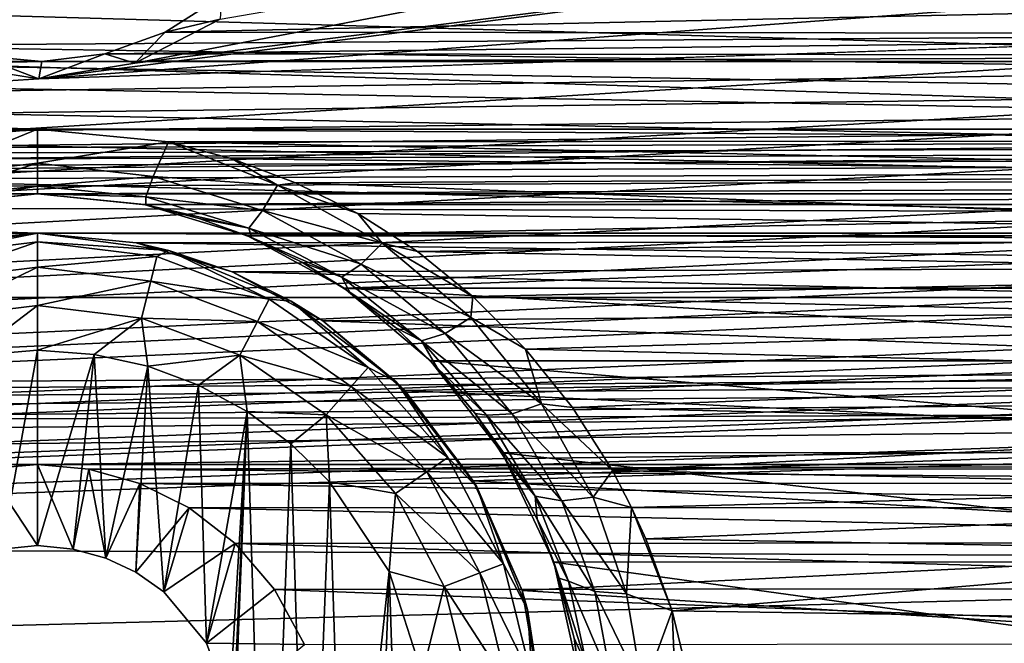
# Model space of a CAD drawing. Header units: metres. Extents: x -95 to 103, y -12 to 12.
# Tile 196 of 256: x -49.25 to -46.72, y -6.89 to -5.29. Entities that reach past the tile are written whole.
import ezdxf

# ---------------------------------------------------------------- set-up
doc = ezdxf.new("R2010")
doc.units = ezdxf.units.M
doc.layers.add('solid_P74500', color=7, linetype='CONTINUOUS')
doc.layers.add('solid_P74500_01', color=7, linetype='CONTINUOUS')

msp = doc.modelspace()

# ---------------------------------------------------------------- linework, layer by layer
at = {"layer": 'solid_P74500'}
for points in [[(92.5, -4.414677, 11.694401), (-94.018356, -3.847966, 11.892988), (-94.018356, -5.654152, 11.148119)], [(-49.199997, -5.573798, -11.188511), (-54.199997, -5.573798, -11.188511), (-94.018356, -3.995162, -11.844352)], [(-44.199997, -5.573798, -11.188511), (-49.199997, -5.573798, -11.188511), (-94.018356, -3.995162, -11.844352)], [(-39.199997, -5.573798, -11.188511), (-44.199997, -5.573798, -11.188511), (-94.018356, -3.995162, -11.844352)], [(-34.199997, -5.573798, -11.188511), (-39.199997, -5.573798, -11.188511), (-94.018356, -3.995162, -11.844352)], [(-29.199997, -5.573798, -11.188511), (-34.199997, -5.573798, -11.188511), (-94.018356, -3.995162, -11.844352)], [(-24.199997, -5.573798, -11.188511), (-29.199997, -5.573798, -11.188511), (-94.018356, -3.995162, -11.844352)], [(-19.199997, -5.573798, -11.188511), (-24.199997, -5.573798, -11.188511), (-94.018356, -3.995162, -11.844352)], [(-84.199997, -4.180326, -11.780274), (-19.199997, -5.573798, -11.188511), (-94.018356, -3.995162, -11.844352)], [(-84.199997, -4.180326, -11.780274), (92.5, -5.589249, -11.180498), (-19.199997, -5.573798, -11.188511)], [(-74.199997, -4.180326, -11.780274), (92.5, -5.589249, -11.180498), (-79.199997, -4.180326, -11.780274)], [(-69.199997, -4.180326, -11.780274), (92.5, -5.589249, -11.180498), (-74.199997, -4.180326, -11.780274)], [(-64.199997, -4.180326, -11.780274), (92.5, -5.589249, -11.180498), (-69.199997, -4.180326, -11.780274)], [(-59.200001, -4.180326, -11.780274), (92.5, -5.589249, -11.180498), (-64.199997, -4.180326, -11.780274)], [(-54.200001, -4.180326, -11.780274), (92.5, -5.589249, -11.180498), (-59.200001, -4.180326, -11.780274)], [(-49.200001, -4.180326, -11.780274), (92.5, -5.589249, -11.180498), (-54.200001, -4.180326, -11.780274)], [(-44.200001, -4.180326, -11.780274), (92.5, -5.589249, -11.180498), (-49.200001, -4.180326, -11.780274)], [(92.5, -6.166949, 10.871941), (92.5, -4.414677, 11.694401), (-94.018356, -5.654152, 11.148119)], [(-48.950832, -5.404594, -1.8), (-44.994942, -4.65, -1.8), (-44.954502, -4.899806, -1.8)], [(-48.950832, -5.404594, -1.8), (-48.731747, -5.292052, -1.8), (-44.994942, -4.65, -1.8)], [(-49.200001, -5.84, -7.994023), (-54.200001, -5.84, -7.994023), (-87, -4.775385, -8.672122)], [(-44.200001, -5.84, -7.994023), (-49.200001, -5.84, -7.994023), (-87, -4.775385, -8.672122)], [(-39.200001, -5.84, -7.994023), (-44.200001, -5.84, -7.994023), (-87, -4.775385, -8.672122)], [(-34.200001, -5.84, -7.994023), (-39.200001, -5.84, -7.994023), (-87, -4.775385, -8.672122)], [(-29.200001, -5.84, -7.994023), (-34.200001, -5.84, -7.994023), (-87, -4.775385, -8.672122)], [(-24.200001, -5.84, -7.994023), (-29.200001, -5.84, -7.994023), (-87, -4.775385, -8.672122)], [(-19.200001, -5.84, -7.994023), (-24.200001, -5.84, -7.994023), (-87, -4.775385, -8.672122)], [(-13, -4.775385, -8.672122), (-19.200001, -5.84, -7.994023), (-87, -4.775385, -8.672122)], [(-49.196892, -5.444916, -1.8), (-44.954502, -4.899806, -1.8), (-44.839775, -5.121016, -1.8)], [(-49.196892, -5.444916, -1.8), (-48.950832, -5.404594, -1.8), (-44.954502, -4.899806, -1.8)], [(-84.199997, -5.74, -9.965059), (92.5, -5.136834, -10.28863), (-92.5, -5.002689, -10.354709)], [(-11.7, -9.123637, 0.5), (-88, -5.05, 0.5), (-88, -9.123637, 0.5)], [(-11.7, -9.123637, 0.5), (-12.2, -5.05, 0.5), (-88, -5.05, 0.5)], [(-49.196892, -5.444916, -1.8), (-44.839775, -5.121016, -1.8), (-44.663666, -5.295372, -1.8)], [(-74.199997, -5.74, -9.965059), (92.5, -5.136834, -10.28863), (-79.199997, -5.74, -9.965059)], [(-69.199997, -5.74, -9.965059), (92.5, -5.136834, -10.28863), (-74.199997, -5.74, -9.965059)], [(-64.199997, -5.74, -9.965059), (92.5, -5.136834, -10.28863), (-69.199997, -5.74, -9.965059)], [(-59.200001, -5.74, -9.965059), (92.5, -5.136834, -10.28863), (-64.199997, -5.74, -9.965059)], [(-54.200001, -5.74, -9.965059), (92.5, -5.136834, -10.28863), (-59.200001, -5.74, -9.965059)], [(-49.200001, -5.74, -9.965059), (92.5, -5.136834, -10.28863), (-54.200001, -5.74, -9.965059)], [(-44.200001, -5.74, -9.965059), (92.5, -5.136834, -10.28863), (-49.200001, -5.74, -9.965059)], [(-48.873257, -5.325301, -6.879765), (-44.516411, -5.329707, -6.876352), (-44.671436, -5.233307, -6.95)], [(-48.873257, -5.325301, -6.879765), (-44.671436, -5.233307, -6.95), (-48.728561, -5.233307, -6.95)], [(-48.731747, -5.292052, -1.8), (-48.873257, -5.325301, -6.879765), (-48.728561, -5.233307, -6.95)], [(-19.663668, -5.295372, -1.8), (-19.442997, -5.406663, -1.8), (-85.675003, -7.792304, -1.8)], [(-24.196892, -5.444916, -1.8), (-19.663668, -5.295372, -1.8), (-85.675003, -7.792304, -1.8)], [(-24.663668, -5.295372, -1.8), (-24.442997, -5.406663, -1.8), (-85.675003, -7.792304, -1.8)], [(-29.196892, -5.444916, -1.8), (-24.663668, -5.295372, -1.8), (-85.675003, -7.792304, -1.8)], [(-29.663668, -5.295372, -1.8), (-29.442997, -5.406663, -1.8), (-85.675003, -7.792304, -1.8)], [(-34.196892, -5.444916, -1.8), (-29.663668, -5.295372, -1.8), (-85.675003, -7.792304, -1.8)], [(-34.663666, -5.295372, -1.8), (-34.442997, -5.406663, -1.8), (-85.675003, -7.792304, -1.8)], [(-39.196892, -5.444916, -1.8), (-34.663666, -5.295372, -1.8), (-85.675003, -7.792304, -1.8)], [(-39.663666, -5.295372, -1.8), (-39.442997, -5.406663, -1.8), (-85.675003, -7.792304, -1.8)], [(-44.196892, -5.444916, -1.8), (-39.663666, -5.295372, -1.8), (-85.675003, -7.792304, -1.8)], [(-44.663666, -5.295372, -1.8), (-44.442997, -5.406663, -1.8), (-85.675003, -7.792304, -1.8)], [(-49.196892, -5.444916, -1.8), (-44.663666, -5.295372, -1.8), (-85.675003, -7.792304, -1.8)], [(-48.950832, -5.404594, -1.8), (-48.873257, -5.325301, -6.879765), (-48.731747, -5.292052, -1.8)], [(-48.873257, -5.325301, -6.879765), (-49.027225, -5.381056, -6.836244), (-44.516411, -5.329707, -6.876352)], [(-48.950832, -5.404594, -1.8), (-49.027225, -5.381056, -6.836244), (-48.873257, -5.325301, -6.879765)], [(-49.027225, -5.381056, -6.836244), (-44.354874, -5.385069, -6.833083), (-44.516411, -5.329707, -6.876352)], [(-54.189095, -5.401012, -6.820489), (-49.189095, -5.401012, -6.820489), (-49.354874, -5.385069, -6.833083)], [(-49.442997, -5.406663, -1.8), (-49.354874, -5.385069, -6.833083), (-49.196892, -5.444916, -1.8)], [(-49.196892, -5.444916, -1.8), (-49.354874, -5.385069, -6.833083), (-49.189095, -5.401012, -6.820489)], [(-49.196892, -5.444916, -1.8), (-49.189095, -5.401012, -6.820489), (-49.027225, -5.381056, -6.836244)], [(-49.196892, -5.444916, -1.8), (-49.027225, -5.381056, -6.836244), (-48.950832, -5.404594, -1.8)], [(-49.027225, -5.381056, -6.836244), (-49.189095, -5.401012, -6.820489), (-44.354874, -5.385069, -6.833083)], [(-49.189095, -5.401012, -6.820489), (-44.189095, -5.401012, -6.820489), (-44.354874, -5.385069, -6.833083)], [(-19.189096, -5.401012, -6.820489), (-85.675003, -6.005424, -6.294348), (-14.325, -6.005326, -6.294441)], [(-24.189096, -5.401012, -6.820489), (-85.675003, -6.005424, -6.294348), (-19.189096, -5.401012, -6.820489)], [(-29.189096, -5.401012, -6.820489), (-85.675003, -6.005424, -6.294348), (-24.189096, -5.401012, -6.820489)], [(-34.189095, -5.401012, -6.820489), (-85.675003, -6.005424, -6.294348), (-29.189096, -5.401012, -6.820489)], [(-39.189095, -5.401012, -6.820489), (-85.675003, -6.005424, -6.294348), (-34.189095, -5.401012, -6.820489)], [(-44.189095, -5.401012, -6.820489), (-85.675003, -6.005424, -6.294348), (-39.189095, -5.401012, -6.820489)], [(-49.189095, -5.401012, -6.820489), (-85.675003, -6.005424, -6.294348), (-44.189095, -5.401012, -6.820489)], [(-54.189095, -5.401012, -6.820489), (-85.675003, -6.005424, -6.294348), (-49.189095, -5.401012, -6.820489)], [(-19.442997, -5.406663, -1.8), (-19.196892, -5.444916, -1.8), (-85.675003, -7.792304, -1.8)], [(-24.442997, -5.406663, -1.8), (-24.196892, -5.444916, -1.8), (-85.675003, -7.792304, -1.8)], [(-29.442997, -5.406663, -1.8), (-29.196892, -5.444916, -1.8), (-85.675003, -7.792304, -1.8)], [(-34.442997, -5.406663, -1.8), (-34.196892, -5.444916, -1.8), (-85.675003, -7.792304, -1.8)], [(-39.442997, -5.406663, -1.8), (-39.196892, -5.444916, -1.8), (-85.675003, -7.792304, -1.8)], [(-44.442997, -5.406663, -1.8), (-44.196892, -5.444916, -1.8), (-85.675003, -7.792304, -1.8)], [(-49.442997, -5.406663, -1.8), (-49.196892, -5.444916, -1.8), (-85.675003, -7.792304, -1.8)], [(-16.783161, -6, -1.8), (-85.675003, -7.792304, -1.8), (-19.196892, -5.444916, -1.8)], [(-49.199997, -5.573798, -11.188511), (-49.514137, -5.603314, -11.173759), (-54.199997, -5.573798, -11.188511)], [(-49.496742, -5.695548, -11.101774), (-49.514137, -5.603314, -11.173759), (-49.199997, -5.573798, -11.188511)], [(-49.199997, -5.661478, -11.122382), (-49.496742, -5.695548, -11.101774), (-49.199997, -5.573798, -11.188511)], [(-44.514137, -5.603314, -11.173759), (-48.864498, -5.606676, -11.172071), (-49.199997, -5.573798, -11.188511)], [(-44.199997, -5.573798, -11.188511), (-44.514137, -5.603314, -11.173759), (-49.199997, -5.573798, -11.188511)], [(-48.864498, -5.606676, -11.172071), (-49.199997, -5.661478, -11.122382), (-49.199997, -5.573798, -11.188511)], [(-48.903912, -5.695485, -11.101771), (-49.199997, -5.661478, -11.122382), (-48.864498, -5.606676, -11.172071)], [(-48.903912, -5.695485, -11.101771), (-48.864498, -5.606676, -11.172071), (-48.585129, -5.717411, -11.114475)], [(-44.514137, -5.603314, -11.173759), (-44.81641, -5.692052, -11.128816), (-48.864498, -5.606676, -11.172071)], [(-44.81641, -5.692052, -11.128816), (-48.701214, -5.650166, -11.15014), (-48.864498, -5.606676, -11.172071)], [(-48.585129, -5.717411, -11.114475), (-48.864498, -5.606676, -11.172071), (-48.701214, -5.650166, -11.15014)], [(-44.81641, -5.692052, -11.128816), (-48.539326, -5.71143, -11.118884), (-48.701214, -5.650166, -11.15014)], [(-48.585129, -5.717411, -11.114475), (-48.701214, -5.650166, -11.15014), (-48.539326, -5.71143, -11.118884)], [(92.5, -6.166949, 10.871941), (-94.018356, -5.654152, 11.148119), (-94.018356, -7.322209, 10.130905)], [(-49.478001, -5.747692, -11.011404), (-49.496742, -5.695548, -11.101774), (-49.199997, -5.661478, -11.122382)], [(-49.199997, -5.71956, -11.028953), (-49.478001, -5.747692, -11.011404), (-49.199997, -5.661478, -11.122382)], [(-48.903912, -5.695485, -11.101771), (-49.199997, -5.71956, -11.028953), (-49.199997, -5.661478, -11.122382)], [(-48.903912, -5.695485, -11.101771), (-48.922611, -5.747606, -11.011405), (-49.199997, -5.71956, -11.028953)], [(-48.903912, -5.695485, -11.101771), (-48.623161, -5.782582, -11.054121), (-48.922611, -5.747606, -11.011405)], [(-48.903912, -5.695485, -11.101771), (-48.585129, -5.717411, -11.114475), (-48.623161, -5.782582, -11.054121)], [(-44.81641, -5.692052, -11.128816), (-45.105484, -5.840914, -11.051413), (-48.539326, -5.71143, -11.118884)], [(-49.199997, -5.71956, -11.028953), (-49.200001, -5.74, -10.920001), (-49.481693, -5.768633, -10.902912)], [(-49.199997, -5.71956, -11.028953), (-49.481693, -5.768633, -10.902912), (-49.478001, -5.747692, -11.011404)], [(-48.922611, -5.747606, -11.011405), (-49.200001, -5.74, -10.920001), (-49.199997, -5.71956, -11.028953)], [(-48.623161, -5.782582, -11.054121), (-48.585129, -5.717411, -11.114475), (-48.316753, -5.865505, -11.035971)], [(-48.585129, -5.717411, -11.114475), (-48.539326, -5.71143, -11.118884), (-48.378914, -5.79032, -11.078005)], [(-48.316753, -5.865505, -11.035971), (-48.585129, -5.717411, -11.114475), (-48.378914, -5.79032, -11.078005)], [(-45.105484, -5.840914, -11.051413), (-48.378914, -5.79032, -11.078005), (-48.539326, -5.71143, -11.118884)], [(-49.200001, -5.74, -9.965059), (-54.200001, -5.74, -9.965059), (-53.926872, -5.766916, -9.949507)], [(-49.473289, -5.766949, -9.949488), (-49.200001, -5.74, -9.965059), (-53.926872, -5.766916, -9.949507)], [(-49.481693, -5.768633, -10.902912), (-49.200001, -5.74, -10.920001), (-49.473289, -5.766949, -9.949488)], [(-49.200001, -5.74, -10.920001), (-49.200001, -5.74, -9.965059), (-49.473289, -5.766949, -9.949488)], [(-44.200001, -5.74, -9.965059), (-49.200001, -5.74, -9.965059), (-48.926872, -5.766916, -9.949507)], [(-48.92271, -5.767735, -10.903591), (-48.926872, -5.766916, -9.949507), (-49.200001, -5.74, -9.965059)], [(-48.92271, -5.767735, -10.903591), (-49.200001, -5.74, -9.965059), (-49.200001, -5.74, -10.920001)], [(-48.922611, -5.747606, -11.011405), (-48.92271, -5.767735, -10.903591), (-49.200001, -5.74, -10.920001)], [(-44.473289, -5.766949, -9.949488), (-44.200001, -5.74, -9.965059), (-48.926872, -5.766916, -9.949507)], [(-48.922611, -5.747606, -11.011405), (-48.658924, -5.827269, -10.964929), (-48.92271, -5.767735, -10.903591)], [(-48.623161, -5.782582, -11.054121), (-48.658924, -5.827269, -10.964929), (-48.922611, -5.747606, -11.011405)], [(-44.473289, -5.766949, -9.949488), (-48.926872, -5.766916, -9.949507), (-48.66201, -5.847512, -9.902353)], [(-48.78569, -5.802709, -10.881786), (-48.66201, -5.847512, -9.902353), (-48.926872, -5.766916, -9.949507)], [(-48.78569, -5.802709, -10.881786), (-48.926872, -5.766916, -9.949507), (-48.92271, -5.767735, -10.903591)], [(-48.658924, -5.827269, -10.964929), (-48.78569, -5.802709, -10.881786), (-48.92271, -5.767735, -10.903591)], [(-44.738071, -5.847542, -9.902336), (-44.473289, -5.766949, -9.949488), (-48.66201, -5.847512, -9.902353)], [(-48.623161, -5.782582, -11.054121), (-48.370499, -5.919839, -10.976844), (-48.658924, -5.827269, -10.964929)], [(-48.623161, -5.782582, -11.054121), (-48.316753, -5.865505, -11.035971), (-48.370499, -5.919839, -10.976844)], [(-45.105484, -5.840914, -11.051413), (-48.226002, -5.88714, -11.026857), (-48.378914, -5.79032, -11.078005)], [(-48.316753, -5.865505, -11.035971), (-48.378914, -5.79032, -11.078005), (-48.226002, -5.88714, -11.026857)], [(-48.651875, -5.851762, -10.851192), (-48.66201, -5.847512, -9.902353), (-48.78569, -5.802709, -10.881786)], [(-48.658924, -5.827269, -10.964929), (-48.651875, -5.851762, -10.851192), (-48.78569, -5.802709, -10.881786)], [(-48.658924, -5.827269, -10.964929), (-48.420391, -5.953114, -10.889465), (-48.651875, -5.851762, -10.851192)], [(-48.370499, -5.919839, -10.976844), (-48.420391, -5.953114, -10.889465), (-48.658924, -5.827269, -10.964929)], [(-49.200001, -5.84, -7.994023), (-49.435097, -5.861434, -7.978317), (-54.200001, -5.84, -7.994023)], [(-49.536465, -5.884296, -11.5), (-49.435097, -5.861434, -7.978317), (-49.200001, -5.84, -7.994023)], [(-49.536465, -5.884296, -11.5), (-49.200001, -5.84, -7.994023), (-49.200001, -5.84, -11.5)], [(-49.505669, -5.899861, -11.614588), (-49.536465, -5.884296, -11.5), (-49.200001, -5.84, -11.5)], [(-49.505669, -5.899861, -11.614588), (-49.200001, -5.84, -11.5), (-49.200001, -5.862746, -11.614588)], [(-44.435097, -5.861434, -7.978317), (-48.947201, -5.864826, -7.975827), (-49.200001, -5.84, -7.994023)], [(-49.200001, -5.84, -11.5), (-49.200001, -5.84, -7.994023), (-48.947201, -5.864826, -7.975827)], [(-44.200001, -5.84, -7.994023), (-44.435097, -5.861434, -7.978317), (-49.200001, -5.84, -7.994023)], [(-49.200001, -5.84, -11.5), (-48.947201, -5.864826, -7.975827), (-48.863537, -5.884296, -11.5)], [(-49.200001, -5.84, -11.5), (-48.863537, -5.884296, -11.5), (-49.200001, -5.862746, -11.614588)], [(-44.738071, -5.847542, -9.902336), (-48.66201, -5.847512, -9.902353), (-48.414036, -5.981413, -9.822051)], [(-48.522755, -5.914709, -10.811796), (-48.414036, -5.981413, -9.822051), (-48.66201, -5.847512, -9.902353)], [(-48.522755, -5.914709, -10.811796), (-48.66201, -5.847512, -9.902353), (-48.651875, -5.851762, -10.851192)], [(-48.420391, -5.953114, -10.889465), (-48.522755, -5.914709, -10.811796), (-48.651875, -5.851762, -10.851192)], [(-44.985565, -5.981127, -9.822226), (-44.738071, -5.847542, -9.902336), (-48.414036, -5.981413, -9.822051)], [(-45.105484, -5.840914, -11.051413), (-45.243637, -5.943061, -10.996819), (-48.226002, -5.88714, -11.026857)], [(-49.490101, -5.963009, -11.712049), (-49.505669, -5.899861, -11.614588), (-49.200001, -5.862746, -11.614588)], [(-49.490101, -5.963009, -11.712049), (-49.200001, -5.862746, -11.614588), (-49.200001, -5.927784, -11.712049)], [(-49.200001, -5.862746, -11.614588), (-48.894333, -5.899861, -11.614588), (-49.200001, -5.927784, -11.712049)], [(-48.863537, -5.884296, -11.5), (-48.894333, -5.899861, -11.614588), (-49.200001, -5.862746, -11.614588)], [(-44.435097, -5.861434, -7.978317), (-44.664703, -5.925894, -7.930546), (-48.947201, -5.864826, -7.975827)], [(-44.664703, -5.925894, -7.930546), (-48.701004, -5.939587, -7.92031), (-48.947201, -5.864826, -7.975827)], [(-48.863537, -5.884296, -11.5), (-48.947201, -5.864826, -7.975827), (-48.701004, -5.939587, -7.92031)], [(-48.370499, -5.919839, -10.976844), (-48.316753, -5.865505, -11.035971), (-48.089592, -6.056173, -10.930421)], [(-48.316753, -5.865505, -11.035971), (-48.226002, -5.88714, -11.026857), (-48.084297, -6.002651, -10.964405)], [(-48.089592, -6.056173, -10.930421), (-48.316753, -5.865505, -11.035971), (-48.084297, -6.002651, -10.964405)], [(-48.894333, -5.899861, -11.614588), (-48.909897, -5.963009, -11.712049), (-49.200001, -5.927784, -11.712049)], [(-48.894333, -5.899861, -11.614588), (-48.60643, -6.009048, -11.614588), (-48.909897, -5.963009, -11.712049)], [(-48.863537, -5.884296, -11.5), (-48.60643, -6.009048, -11.614588), (-48.894333, -5.899861, -11.614588)], [(-48.863537, -5.884296, -11.5), (-48.701004, -5.939587, -7.92031), (-48.549999, -6.014167, -11.5)], [(-48.863537, -5.884296, -11.5), (-48.549999, -6.014167, -11.5), (-48.60643, -6.009048, -11.614588)], [(-45.243637, -5.943061, -10.996819), (-48.084297, -6.002651, -10.964405), (-48.226002, -5.88714, -11.026857)], [(-49.490101, -5.963009, -11.712049), (-49.200001, -5.927784, -11.712049), (-49.466789, -6.057589, -11.777164)], [(-49.466789, -6.057589, -11.777164), (-49.200001, -5.927784, -11.712049), (-49.200001, -6.025195, -11.777164)], [(-49.200001, -5.927784, -11.712049), (-48.909897, -5.963009, -11.712049), (-49.200001, -6.025195, -11.777164)], [(-44.664703, -5.925894, -7.930546), (-44.883404, -6.034126, -7.848543), (-48.701004, -5.939587, -7.92031)], [(-48.399361, -5.991534, -10.762543), (-48.414036, -5.981413, -9.822051), (-48.522755, -5.914709, -10.811796)], [(-48.420391, -5.953114, -10.889465), (-48.399361, -5.991534, -10.762543), (-48.522755, -5.914709, -10.811796)], [(-48.370499, -5.919839, -10.976844), (-48.155636, -6.096903, -10.872837), (-48.420391, -5.953114, -10.889465)], [(-48.370499, -5.919839, -10.976844), (-48.089592, -6.056173, -10.930421), (-48.155636, -6.096903, -10.872837)], [(-44.883404, -6.034126, -7.848543), (-48.468578, -6.065158, -7.824567), (-48.701004, -5.939587, -7.92031)], [(-48.549999, -6.014167, -11.5), (-48.701004, -5.939587, -7.92031), (-48.468578, -6.065158, -7.824567)], [(-48.420391, -5.953114, -10.889465), (-48.21582, -6.116067, -10.787738), (-48.399361, -5.991534, -10.762543)], [(-48.155636, -6.096903, -10.872837), (-48.21582, -6.116067, -10.787738), (-48.420391, -5.953114, -10.889465)], [(-45.243637, -5.943061, -10.996819), (-45.37817, -6.062914, -10.931197), (-48.084297, -6.002651, -10.964405)], [(-48.909897, -5.963009, -11.712049), (-48.933208, -6.057589, -11.777164), (-49.200001, -6.025195, -11.777164)], [(-48.909897, -5.963009, -11.712049), (-48.636654, -6.066637, -11.712049), (-48.933208, -6.057589, -11.777164)], [(-48.60643, -6.009048, -11.614588), (-48.636654, -6.066637, -11.712049), (-48.909897, -5.963009, -11.712049)], [(-16.74332, -6.246104, -1.8), (-85.675003, -7.792304, -1.8), (-16.783161, -6, -1.8)], [(-45.206562, -6.16685, -9.706697), (-44.985565, -5.981127, -9.822226), (-48.414036, -5.981413, -9.822051)], [(-45.206562, -6.16685, -9.706697), (-48.414036, -5.981413, -9.822051), (-48.19302, -6.167262, -9.706435)], [(-48.283047, -6.082078, -10.702792), (-48.19302, -6.167262, -9.706435), (-48.414036, -5.981413, -9.822051)], [(-48.283047, -6.082078, -10.702792), (-48.414036, -5.981413, -9.822051), (-48.399361, -5.991534, -10.762543)], [(-48.21582, -6.116067, -10.787738), (-48.283047, -6.082078, -10.702792), (-48.399361, -5.991534, -10.762543)], [(-48.089592, -6.056173, -10.930421), (-48.084297, -6.002651, -10.964405), (-47.950081, -6.137189, -10.889669)], [(-45.37817, -6.062914, -10.931197), (-47.950081, -6.137189, -10.889669), (-48.084297, -6.002651, -10.964405)], [(-85.675003, -6.005424, -6.294348), (-84.199997, -6.432491, -5.857735), (-14.325, -6.005326, -6.294441)], [(-79.199997, -6.432491, -5.857735), (-14.325, -6.005326, -6.294441), (-84.199997, -6.432491, -5.857735)], [(-79.199997, -6.432491, -5.857735), (-74.199997, -6.432491, -5.857735), (-14.325, -6.005326, -6.294441)], [(-74.199997, -6.432491, -5.857735), (-69.199997, -6.432491, -5.857735), (-14.325, -6.005326, -6.294441)], [(-69.199997, -6.432491, -5.857735), (-64.199997, -6.432491, -5.857735), (-14.325, -6.005326, -6.294441)], [(-64.199997, -6.432491, -5.857735), (-59.200001, -6.432491, -5.857735), (-14.325, -6.005326, -6.294441)], [(-59.200001, -6.432491, -5.857735), (-54.200001, -6.432491, -5.857735), (-14.325, -6.005326, -6.294441)], [(-54.200001, -6.432491, -5.857735), (-49.200001, -6.432491, -5.857735), (-14.325, -6.005326, -6.294441)], [(-49.466789, -6.057589, -11.777164), (-49.200001, -6.025195, -11.777164), (-49.370331, -6.154617, -11.8)], [(-49.200001, -6.025195, -11.777164), (-49.200001, -6.14, -11.8), (-49.370331, -6.154617, -11.8)], [(-49.200001, -6.432491, -5.857735), (-44.200001, -6.432491, -5.857735), (-14.325, -6.005326, -6.294441)], [(-49.200001, -6.025195, -11.777164), (-48.933208, -6.057589, -11.777164), (-49.200001, -6.14, -11.8)], [(-48.60643, -6.009048, -11.614588), (-48.353024, -6.183962, -11.614588), (-48.636654, -6.066637, -11.712049)], [(-48.549999, -6.014167, -11.5), (-48.353024, -6.183962, -11.614588), (-48.60643, -6.009048, -11.614588)], [(-48.549999, -6.014167, -11.5), (-48.468578, -6.065158, -7.824567), (-48.280762, -6.220761, -11.5)], [(-48.549999, -6.014167, -11.5), (-48.280762, -6.220761, -11.5), (-48.353024, -6.183962, -11.614588)], [(-44.883404, -6.034126, -7.848543), (-45.08445, -6.187242, -7.728405), (-48.468578, -6.065158, -7.824567)], [(-48.933208, -6.057589, -11.777164), (-49.054955, -6.15136, -11.8), (-49.200001, -6.14, -11.8)], [(-48.933208, -6.057589, -11.777164), (-48.917507, -6.180984, -11.8), (-49.054955, -6.15136, -11.8)], [(-48.933208, -6.057589, -11.777164), (-48.681923, -6.152889, -11.777164), (-48.917507, -6.180984, -11.8)], [(-48.636654, -6.066637, -11.712049), (-48.681923, -6.152889, -11.777164), (-48.933208, -6.057589, -11.777164)], [(-48.636654, -6.066637, -11.712049), (-48.396152, -6.232644, -11.712049), (-48.681923, -6.152889, -11.777164)], [(-48.353024, -6.183962, -11.614588), (-48.396152, -6.232644, -11.712049), (-48.636654, -6.066637, -11.712049)], [(-45.08445, -6.187242, -7.728405), (-48.258484, -6.243501, -7.683014), (-48.468578, -6.065158, -7.824567)], [(-48.280762, -6.220761, -11.5), (-48.468578, -6.065158, -7.824567), (-48.258484, -6.243501, -7.683014)], [(-48.155636, -6.096903, -10.872837), (-48.089592, -6.056173, -10.930421), (-47.908958, -6.277187, -10.801559)], [(-47.908958, -6.277187, -10.801559), (-48.089592, -6.056173, -10.930421), (-47.950081, -6.137189, -10.889669)], [(-45.37817, -6.062914, -10.931197), (-45.500767, -6.195693, -10.85649), (-47.950081, -6.137189, -10.889669)], [(-48.175785, -6.185545, -10.633195), (-48.19302, -6.167262, -9.706435), (-48.283047, -6.082078, -10.702792)], [(-48.21582, -6.116067, -10.787738), (-48.175785, -6.185545, -10.633195), (-48.283047, -6.082078, -10.702792)], [(-48.155636, -6.096903, -10.872837), (-47.983566, -6.302666, -10.745689), (-48.21582, -6.116067, -10.787738)], [(-48.155636, -6.096903, -10.872837), (-47.908958, -6.277187, -10.801559), (-47.983566, -6.302666, -10.745689)], [(-48.21582, -6.116067, -10.787738), (-48.049911, -6.306338, -10.663122), (-48.175785, -6.185545, -10.633195)], [(-47.983566, -6.302666, -10.745689), (-48.049911, -6.306338, -10.663122), (-48.21582, -6.116067, -10.787738)], [(-49.370331, -6.154617, -11.8), (-49.200001, -6.14, -11.8), (-49.291828, -6.649518, -11.8)], [(-49.200001, -6.14, -11.8), (-49.200001, -6.64, -11.8), (-49.291828, -6.649518, -11.8)], [(-49.200001, -6.14, -11.8), (-49.054955, -6.15136, -11.8), (-49.200001, -6.64, -11.8)], [(-49.054955, -6.15136, -11.8), (-49.108688, -6.649474, -11.8), (-49.200001, -6.64, -11.8)], [(-49.054955, -6.15136, -11.8), (-49.024685, -6.672145, -11.8), (-49.108688, -6.649474, -11.8)], [(-49.054955, -6.15136, -11.8), (-48.917507, -6.180984, -11.8), (-49.024685, -6.672145, -11.8)], [(-48.681923, -6.152889, -11.777164), (-48.787128, -6.229263, -11.8), (-48.917507, -6.180984, -11.8)], [(-48.681923, -6.152889, -11.777164), (-48.663013, -6.296785, -11.8), (-48.787128, -6.229263, -11.8)], [(-48.681923, -6.152889, -11.777164), (-48.460747, -6.305556, -11.777164), (-48.663013, -6.296785, -11.8)], [(-48.396152, -6.232644, -11.712049), (-48.460747, -6.305556, -11.777164), (-48.681923, -6.152889, -11.777164)], [(-45.500767, -6.195693, -10.85649), (-47.829067, -6.286698, -10.804047), (-47.950081, -6.137189, -10.889669)], [(-47.908958, -6.277187, -10.801559), (-47.950081, -6.137189, -10.889669), (-47.829067, -6.286698, -10.804047)], [(92.5, -7.774915, 9.787399), (92.5, -6.166949, 10.871941), (-94.018356, -7.322209, 10.130905)], [(-45.389725, -6.402062, -9.553198), (-45.206562, -6.16685, -9.706697), (-48.19302, -6.167262, -9.706435)], [(-45.389725, -6.402062, -9.553198), (-48.19302, -6.167262, -9.706435), (-48.009586, -6.403174, -9.552453)], [(-48.078697, -6.301739, -10.552737), (-48.009586, -6.403174, -9.552453), (-48.19302, -6.167262, -9.706435)], [(-48.078697, -6.301739, -10.552737), (-48.19302, -6.167262, -9.706435), (-48.175785, -6.185545, -10.633195)], [(-48.917507, -6.180984, -11.8), (-48.947666, -6.70834, -11.8), (-49.024685, -6.672145, -11.8)], [(-48.917507, -6.180984, -11.8), (-48.876675, -6.759008, -11.8), (-48.947666, -6.70834, -11.8)], [(-48.917507, -6.180984, -11.8), (-48.787128, -6.229263, -11.8), (-48.876675, -6.759008, -11.8)], [(-48.353024, -6.183962, -11.614588), (-48.148842, -6.414437, -11.614588), (-48.396152, -6.232644, -11.712049)], [(-48.280762, -6.220761, -11.5), (-48.148842, -6.414437, -11.614588), (-48.353024, -6.183962, -11.614588)], [(-45.08445, -6.187242, -7.728405), (-45.259087, -6.386121, -7.564914), (-48.258484, -6.243501, -7.683014)], [(-48.049911, -6.306338, -10.663122), (-48.078697, -6.301739, -10.552737), (-48.175785, -6.185545, -10.633195)], [(-45.500767, -6.195693, -10.85649), (-45.606441, -6.338104, -10.773971), (-47.829067, -6.286698, -10.804047)], [(-48.787128, -6.229263, -11.8), (-48.767342, -6.88986, -11.8), (-48.876675, -6.759008, -11.8)], [(-48.787128, -6.229263, -11.8), (-48.663013, -6.296785, -11.8), (-48.767342, -6.88986, -11.8)], [(-48.280762, -6.220761, -11.5), (-48.258484, -6.243501, -7.683014), (-48.083481, -6.474352, -7.489511)], [(-48.280762, -6.220761, -11.5), (-48.083481, -6.474352, -7.489511), (-48.074165, -6.49, -11.5)], [(-48.280762, -6.220761, -11.5), (-48.074165, -6.49, -11.5), (-48.148842, -6.414437, -11.614588)], [(-16.74332, -6.246104, -1.8), (-16.630293, -6.464035, -1.8), (-85.675003, -7.792304, -1.8)], [(-48.396152, -6.232644, -11.712049), (-48.202366, -6.451383, -11.712049), (-48.460747, -6.305556, -11.777164)], [(-48.148842, -6.414437, -11.614588), (-48.202366, -6.451383, -11.712049), (-48.396152, -6.232644, -11.712049)], [(-45.259087, -6.386121, -7.564914), (-48.083481, -6.474352, -7.489511), (-48.258484, -6.243501, -7.683014)], [(-47.983566, -6.302666, -10.745689), (-47.908958, -6.277187, -10.801559), (-47.776703, -6.516346, -10.65348)], [(-47.908958, -6.277187, -10.801559), (-47.829067, -6.286698, -10.804047), (-47.727142, -6.447677, -10.708756)], [(-47.776703, -6.516346, -10.65348), (-47.908958, -6.277187, -10.801559), (-47.727142, -6.447677, -10.708756)], [(-48.663013, -6.296785, -11.8), (-48.708229, -7.050595, -11.8), (-48.767342, -6.88986, -11.8)], [(-48.663013, -6.296785, -11.8), (-48.731503, -8.022584, -11.8), (-48.700718, -7.137952, -11.8)], [(-48.663013, -6.296785, -11.8), (-48.611973, -7.948541, -11.8), (-48.731503, -8.022584, -11.8)], [(-48.663013, -6.296785, -11.8), (-48.700718, -7.137952, -11.8), (-48.708229, -7.050595, -11.8)], [(-48.663013, -6.296785, -11.8), (-48.550758, -6.379436, -11.8), (-48.611973, -7.948541, -11.8)], [(-48.460747, -6.305556, -11.777164), (-48.550758, -6.379436, -11.8), (-48.663013, -6.296785, -11.8)], [(-48.460747, -6.305556, -11.777164), (-48.451893, -6.47681, -11.8), (-48.550758, -6.379436, -11.8)], [(-48.460747, -6.305556, -11.777164), (-48.282532, -6.506719, -11.777164), (-48.451893, -6.47681, -11.8)], [(-48.202366, -6.451383, -11.712049), (-48.282532, -6.506719, -11.777164), (-48.460747, -6.305556, -11.777164)], [(-47.992939, -6.430773, -10.459958), (-48.009586, -6.403174, -9.552453), (-48.078697, -6.301739, -10.552737)], [(-47.924633, -6.514085, -10.519335), (-47.992939, -6.430773, -10.459958), (-48.078697, -6.301739, -10.552737)], [(-48.049911, -6.306338, -10.663122), (-47.924633, -6.514085, -10.519335), (-48.078697, -6.301739, -10.552737)], [(-47.983566, -6.302666, -10.745689), (-47.856155, -6.526017, -10.599341), (-48.049911, -6.306338, -10.663122)], [(-47.856155, -6.526017, -10.599341), (-47.924633, -6.514085, -10.519335), (-48.049911, -6.306338, -10.663122)], [(-47.983566, -6.302666, -10.745689), (-47.776703, -6.516346, -10.65348), (-47.856155, -6.526017, -10.599341)], [(-45.606441, -6.338104, -10.773971), (-47.727142, -6.447677, -10.708756), (-47.829067, -6.286698, -10.804047)], [(-45.606441, -6.338104, -10.773971), (-45.698639, -6.49157, -10.682205), (-47.727142, -6.447677, -10.708756)], [(-48.550758, -6.379436, -11.8), (-48.505363, -7.859296, -11.8), (-48.611973, -7.948541, -11.8)], [(-48.550758, -6.379436, -11.8), (-48.451893, -6.47681, -11.8), (-48.505363, -7.859296, -11.8)], [(-45.259087, -6.386121, -7.564914), (-45.395367, -6.629025, -7.352972), (-48.083481, -6.474352, -7.489511)], [(-45.522873, -6.682053, -9.359496), (-45.389725, -6.402062, -9.553198), (-48.009586, -6.403174, -9.552453)], [(-45.522873, -6.682053, -9.359496), (-48.009586, -6.403174, -9.552453), (-47.876774, -6.683096, -9.358751)], [(-47.919945, -6.57303, -10.353322), (-47.876774, -6.683096, -9.358751), (-48.009586, -6.403174, -9.552453)], [(-47.919945, -6.57303, -10.353322), (-48.009586, -6.403174, -9.552453), (-47.992939, -6.430773, -10.459958)], [(-54.200001, -6.432491, -5.857735), (-54.068569, -6.444363, -5.844672), (-49.200001, -6.432491, -5.857735)], [(-54.068569, -6.444363, -5.844672), (-49.329937, -6.444089, -5.844973), (-49.200001, -6.432491, -5.857735)], [(-49.200001, -6.64, -11.8), (-49.200001, -6.432491, -5.857735), (-49.329937, -6.444089, -5.844973)], [(-49.200001, -6.432491, -5.857735), (-49.068569, -6.444363, -5.844672), (-44.200001, -6.432491, -5.857735)], [(-49.108688, -6.649474, -11.8), (-49.068569, -6.444363, -5.844672), (-49.200001, -6.432491, -5.857735)], [(-49.200001, -6.64, -11.8), (-49.108688, -6.649474, -11.8), (-49.200001, -6.432491, -5.857735)], [(-49.068569, -6.444363, -5.844672), (-44.329937, -6.444089, -5.844973), (-44.200001, -6.432491, -5.857735)], [(-48.148842, -6.414437, -11.614588), (-48.005745, -6.687079, -11.614588), (-48.202366, -6.451383, -11.712049)], [(-48.074165, -6.49, -11.5), (-48.005745, -6.687079, -11.614588), (-48.148842, -6.414437, -11.614588)], [(-47.924633, -6.514085, -10.519335), (-47.919945, -6.57303, -10.353322), (-47.992939, -6.430773, -10.459958)], [(-49.291828, -6.649518, -11.8), (-49.200001, -6.64, -11.8), (-49.329937, -6.444089, -5.844973)], [(-49.108688, -6.649474, -11.8), (-49.024685, -6.672145, -11.8), (-49.068569, -6.444363, -5.844672)], [(-49.068569, -6.444363, -5.844672), (-44.459301, -6.47981, -5.805347), (-44.329937, -6.444089, -5.844973)], [(-49.068569, -6.444363, -5.844672), (-48.937805, -6.480899, -5.804132), (-44.459301, -6.47981, -5.805347)], [(-49.024685, -6.672145, -11.8), (-48.937805, -6.480899, -5.804132), (-49.068569, -6.444363, -5.844672)], [(-48.202366, -6.451383, -11.712049), (-48.066559, -6.710143, -11.712049), (-48.282532, -6.506719, -11.777164)], [(-48.005745, -6.687079, -11.614588), (-48.066559, -6.710143, -11.712049), (-48.202366, -6.451383, -11.712049)], [(-47.776703, -6.516346, -10.65348), (-47.727142, -6.447677, -10.708756), (-47.677681, -6.543035, -10.650761)], [(-45.698639, -6.49157, -10.682205), (-47.677681, -6.543035, -10.650761), (-47.727142, -6.447677, -10.708756)], [(-16.630293, -6.464035, -1.8), (-16.456795, -6.635807, -1.8), (-85.675003, -7.792304, -1.8)], [(-49.024685, -6.672145, -11.8), (-48.947666, -6.70834, -11.8), (-48.937805, -6.480899, -5.804132)], [(-48.947666, -6.70834, -11.8), (-48.81105, -6.543865, -5.733047), (-48.937805, -6.480899, -5.804132)], [(-48.937805, -6.480899, -5.804132), (-44.585861, -6.541955, -5.735227), (-44.459301, -6.47981, -5.805347)], [(-48.937805, -6.480899, -5.804132), (-48.81105, -6.543865, -5.733047), (-44.585861, -6.541955, -5.735227)], [(-48.451893, -6.47681, -11.8), (-48.411118, -7.75403, -11.8), (-48.505363, -7.859296, -11.8)], [(-48.451893, -6.47681, -11.8), (-48.298901, -6.706655, -11.8), (-48.411118, -7.75403, -11.8)], [(-48.282532, -6.506719, -11.777164), (-48.298901, -6.706655, -11.8), (-48.451893, -6.47681, -11.8)], [(-45.395367, -6.629025, -7.352972), (-47.958427, -6.754923, -7.237473), (-48.083481, -6.474352, -7.489511)], [(-48.074165, -6.49, -11.5), (-48.083481, -6.474352, -7.489511), (-47.958427, -6.754923, -7.237473)], [(-48.282532, -6.506719, -11.777164), (-48.157639, -6.744685, -11.777164), (-48.298901, -6.706655, -11.8)], [(-48.066559, -6.710143, -11.712049), (-48.157639, -6.744685, -11.777164), (-48.282532, -6.506719, -11.777164)], [(-48.074165, -6.49, -11.5), (-47.958427, -6.754923, -7.237473), (-47.944298, -6.803535, -11.5)], [(-48.074165, -6.49, -11.5), (-47.944298, -6.803535, -11.5), (-48.005745, -6.687079, -11.614588)], [(-45.698639, -6.49157, -10.682205), (-45.72543, -6.544155, -10.650072), (-47.677681, -6.543035, -10.650761)], [(-47.924633, -6.514085, -10.519335), (-47.839176, -6.7314, -10.35996), (-47.919945, -6.57303, -10.353322)], [(-47.772133, -6.758152, -10.437559), (-47.839176, -6.7314, -10.35996), (-47.924633, -6.514085, -10.519335)], [(-47.856155, -6.526017, -10.599341), (-47.772133, -6.758152, -10.437559), (-47.924633, -6.514085, -10.519335)], [(-47.856155, -6.526017, -10.599341), (-47.776703, -6.516346, -10.65348), (-47.691231, -6.76405, -10.490068)], [(-47.856155, -6.526017, -10.599341), (-47.691231, -6.76405, -10.490068), (-47.772133, -6.758152, -10.437559)], [(-47.691231, -6.76405, -10.490068), (-47.776703, -6.516346, -10.65348), (-47.677681, -6.543035, -10.650761)], [(-48.947666, -6.70834, -11.8), (-48.876675, -6.759008, -11.8), (-48.81105, -6.543865, -5.733047)], [(-48.876675, -6.759008, -11.8), (-48.693459, -6.634699, -5.627678), (-48.81105, -6.543865, -5.733047)], [(-48.81105, -6.543865, -5.733047), (-44.703838, -6.632159, -5.630672), (-44.585861, -6.541955, -5.735227)], [(-48.81105, -6.543865, -5.733047), (-48.693459, -6.634699, -5.627678), (-44.703838, -6.632159, -5.630672)], [(-47.691231, -6.76405, -10.490068), (-47.677681, -6.543035, -10.650761), (-47.573818, -6.807538, -10.483674)], [(-45.72543, -6.544155, -10.650072), (-47.641399, -6.622833, -10.601325), (-47.677681, -6.543035, -10.650761)], [(-47.573818, -6.807538, -10.483674), (-47.677681, -6.543035, -10.650761), (-47.641399, -6.622833, -10.601325)], [(-45.72543, -6.544155, -10.650072), (-45.774666, -6.656097, -10.580471), (-47.641399, -6.622833, -10.601325)], [(-47.863239, -6.723983, -10.236823), (-47.876774, -6.683096, -9.358751), (-47.919945, -6.57303, -10.353322)], [(-47.839176, -6.7314, -10.35996), (-47.863239, -6.723983, -10.236823), (-47.919945, -6.57303, -10.353322)], [(-48.876675, -6.759008, -11.8), (-48.767342, -6.88986, -11.8), (-48.693459, -6.634699, -5.627678)], [(-48.767342, -6.88986, -11.8), (-48.592701, -6.752329, -5.485987), (-48.693459, -6.634699, -5.627678)], [(-48.693459, -6.634699, -5.627678), (-44.805378, -6.74956, -5.489393), (-44.703838, -6.632159, -5.630672)], [(-48.693459, -6.634699, -5.627678), (-48.592701, -6.752329, -5.485987), (-44.805378, -6.74956, -5.489393)], [(-45.395367, -6.629025, -7.352972), (-45.47987, -6.912105, -7.087511), (-47.958427, -6.754923, -7.237473)], [(-45.774666, -6.656097, -10.580471), (-47.573818, -6.807538, -10.483674), (-47.641399, -6.622833, -10.601325)], [(-16.456795, -6.635807, -1.8), (-16.239395, -6.74545, -1.8), (-85.675003, -7.792304, -1.8)], [(-45.774666, -6.656097, -10.580471), (-45.832493, -6.833746, -10.466609), (-47.573818, -6.807538, -10.483674)], [(-45.592617, -6.99762, -9.125969), (-45.522873, -6.682053, -9.359496), (-47.876774, -6.683096, -9.358751)], [(-45.592617, -6.99762, -9.125969), (-47.876774, -6.683096, -9.358751), (-47.807259, -6.998838, -9.125035)], [(-47.824825, -6.877528, -10.115145), (-47.807259, -6.998838, -9.125035), (-47.876774, -6.683096, -9.358751)], [(-47.824825, -6.877528, -10.115145), (-47.876774, -6.683096, -9.358751), (-47.863239, -6.723983, -10.236823)], [(-48.298901, -6.706655, -11.8), (-48.333118, -7.638491, -11.8), (-48.411118, -7.75403, -11.8)], [(-48.298901, -6.706655, -11.8), (-48.272678, -7.51358, -11.8), (-48.333118, -7.638491, -11.8)], [(-48.298901, -6.706655, -11.8), (-48.214642, -6.969674, -11.8), (-48.272678, -7.51358, -11.8)], [(-48.157639, -6.744685, -11.777164), (-48.214642, -6.969674, -11.8), (-48.298901, -6.706655, -11.8)], [(-48.066559, -6.710143, -11.712049), (-47.996624, -6.993884, -11.712049), (-48.157639, -6.744685, -11.777164)], [(-48.005745, -6.687079, -11.614588), (-47.93206, -6.986044, -11.614588), (-48.066559, -6.710143, -11.712049)], [(-47.93206, -6.986044, -11.614588), (-47.996624, -6.993884, -11.712049), (-48.066559, -6.710143, -11.712049)], [(-47.944298, -6.803535, -11.5), (-47.93206, -6.986044, -11.614588), (-48.005745, -6.687079, -11.614588)], [(-47.7915, -6.951386, -10.188494), (-47.824825, -6.877528, -10.115145), (-47.863239, -6.723983, -10.236823)], [(-47.839176, -6.7314, -10.35996), (-47.7915, -6.951386, -10.188494), (-47.863239, -6.723983, -10.236823)], [(-47.72884, -6.991468, -10.263994), (-47.7915, -6.951386, -10.188494), (-47.839176, -6.7314, -10.35996)], [(-47.772133, -6.758152, -10.437559), (-47.72884, -6.991468, -10.263994), (-47.839176, -6.7314, -10.35996)], [(-16.239395, -6.74545, -1.8), (-15.996938, -6.783135, -1.8), (-85.675003, -7.792304, -1.8)], [(-48.767342, -6.88986, -11.8), (-48.516212, -6.893729, -5.307212), (-48.592701, -6.752329, -5.485987)], [(-48.592701, -6.752329, -5.485987), (-44.88271, -6.891102, -5.310623), (-44.805378, -6.74956, -5.489393)], [(-48.592701, -6.752329, -5.485987), (-48.516212, -6.893729, -5.307212), (-44.88271, -6.891102, -5.310623)], [(-48.157639, -6.744685, -11.777164), (-48.093323, -7.005625, -11.777164), (-48.214642, -6.969674, -11.8)], [(-47.996624, -6.993884, -11.712049), (-48.093323, -7.005625, -11.777164), (-48.157639, -6.744685, -11.777164)], [(-45.47987, -6.912105, -7.087511), (-47.901661, -7.079847, -6.919954), (-47.958427, -6.754923, -7.237473)], [(-47.944298, -6.803535, -11.5), (-47.958427, -6.754923, -7.237473), (-47.901661, -7.079847, -6.919954)], [(-47.772133, -6.758152, -10.437559), (-47.691231, -6.76405, -10.490068), (-47.649437, -7.01205, -10.315083)], [(-47.772133, -6.758152, -10.437559), (-47.649437, -7.01205, -10.315083), (-47.72884, -6.991468, -10.263994)], [(-15.996938, -6.783135, -1.8), (-14.325, -7.792304, -1.8), (-85.675003, -7.792304, -1.8)], [(-47.649437, -7.01205, -10.315083), (-47.691231, -6.76405, -10.490068), (-47.573818, -6.807538, -10.483674)], [(-47.944298, -6.803535, -11.5), (-47.901661, -7.079847, -6.919954), (-47.900002, -7.14, -11.5)], [(-47.944298, -6.803535, -11.5), (-47.900002, -7.14, -11.5), (-47.93206, -6.986044, -11.614588)], [(-47.649437, -7.01205, -10.315083), (-47.573818, -6.807538, -10.483674), (-47.563507, -7.059977, -10.311169)], [(-45.832493, -6.833746, -10.466609), (-47.528347, -6.995755, -10.359026), (-47.573818, -6.807538, -10.483674)], [(-47.563507, -7.059977, -10.311169), (-47.573818, -6.807538, -10.483674), (-47.528347, -6.995755, -10.359026)], [(-45.832493, -6.833746, -10.466609), (-45.873528, -7.026005, -10.338532), (-47.528347, -6.995755, -10.359026)], [(-47.804146, -7.032359, -9.98555), (-47.807259, -6.998838, -9.125035), (-47.824825, -6.877528, -10.115145)], [(-47.7915, -6.951386, -10.188494), (-47.804146, -7.032359, -9.98555), (-47.824825, -6.877528, -10.115145)], [(-48.767342, -6.88986, -11.8), (-48.708229, -7.050595, -11.8), (-48.516212, -6.893729, -5.307212)]]:
    msp.add_3dface(points, dxfattribs=at)
at = {"layer": 'solid_P74500_01'}
for points in [[(-84.199997, -4.180326, -11.780274), (-79.199997, -4.180326, -11.780274), (92.5, -5.589249, -11.180498)], [(-92.5, -5.002689, 10.354709), (92.5, -4.241041, 10.689158), (92.5, -5.822828, 9.916285)], [(-92.5, -6.466096, 9.50981), (-92.5, -5.002689, 10.354709), (92.5, -5.822828, 9.916285)], [(-84.199997, -5.74, -9.965059), (-79.199997, -5.74, -9.965059), (92.5, -5.136834, -10.28863)], [(-92.5, -6.466096, 9.50981), (92.5, -5.822828, 9.916285), (92.5, -7.269713, 8.910396)], [(-92.5, -7.786848, 8.461917), (-92.5, -6.466096, 9.50981), (92.5, -7.269713, 8.910396)]]:
    msp.add_3dface(points, dxfattribs=at)

doc.saveas('drawing.dxf')
